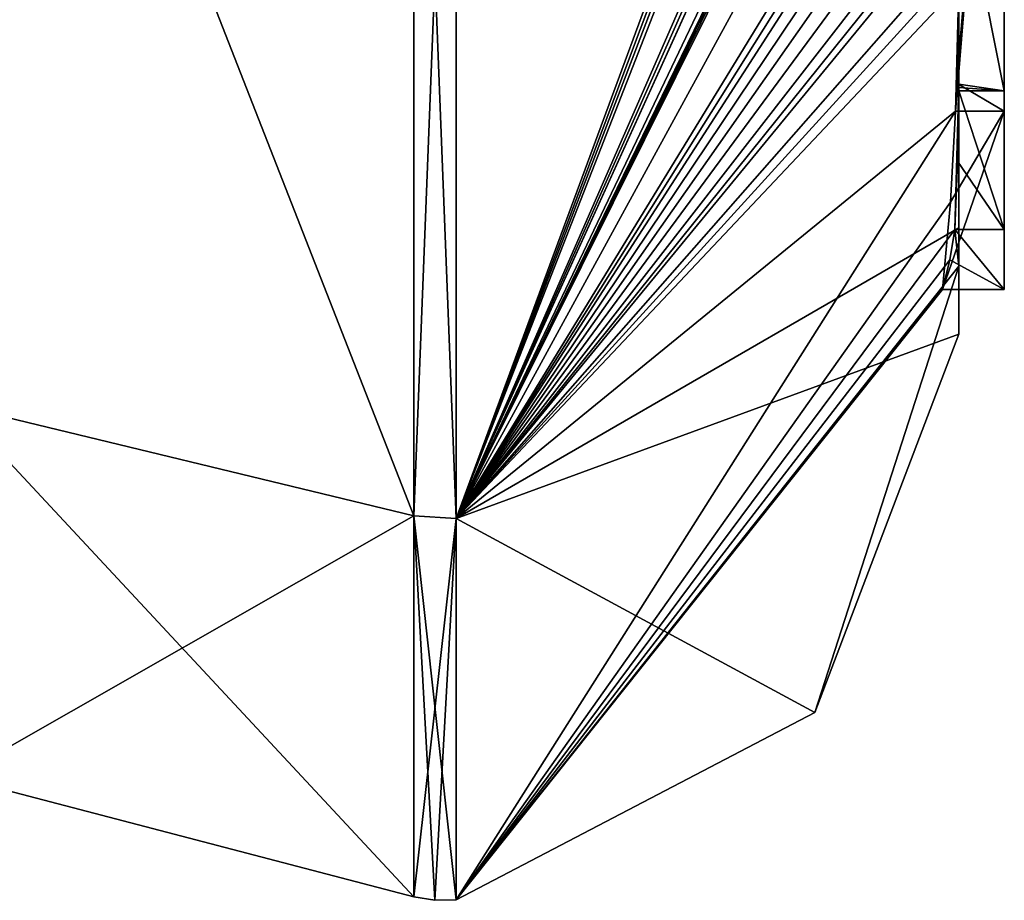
# Model space of a CAD drawing. Extents: x -23 to 700, y -1800 to 0.
# Tile 83 of 196: x 690.28 to 694.6, y -1793.98 to -1790.12. Entities that reach past the tile are written whole.
import ezdxf

# ---------------------------------------------------------------- set-up
doc = ezdxf.new("R2010")
doc.units = 0
doc.header["$LTSCALE"] = 21.316181
for name, color, linetype in [('1261', 7, 'CONTINUOUS'), ('1266', 7, 'CONTINUOUS'), ('1267', 7, 'CONTINUOUS'), ('1268', 7, 'CONTINUOUS'), ('1269', 7, 'CONTINUOUS'), ('1272', 7, 'CONTINUOUS'), ('1273', 7, 'CONTINUOUS'), ('1291', 7, 'CONTINUOUS'), ('1304', 7, 'CONTINUOUS'), ('1305', 7, 'CONTINUOUS'), ('1417', 7, 'CONTINUOUS'), ('1425', 7, 'CONTINUOUS'), ('1426', 7, 'CONTINUOUS')]:
    doc.layers.add(name, color=color, linetype=linetype)

msp = doc.modelspace()

# ---------------------------------------------------------------- linework, layer by layer
at = {"layer": '1261', "linetype": 'CONTINUOUS'}
for points in [[(694.4, -1790.2826, 6.7822), (694.4, -1787.9233, 5.4201), (694.4, -1789.9704, 7.5706), (694.4, -1790.2826, 6.7822)], [(694.4, -1789.4289, 5.8867), (694.4, -1790.4027, 6.449), (694.4, -1790.0083, 4.8832), (694.4, -1789.4289, 5.8867)], [(694.4, -1791.0336, -4.2391), (694.4, -1789.7984, -7.9665), (694.4, -1790.4027, 6.449), (694.4, -1791.0336, -4.2391)], [(694.4, -1790.4027, 6.449), (694.4, -1789.7984, -7.9665), (694.4, -1790.1, -0.0124), (694.4, -1790.4027, 6.449)], [(694.4, -1790.0083, 4.8832), (694.4, -1790.4027, 6.449), (694.4, -1790.0213, 1.6862), (694.4, -1790.0083, 4.8832)], [(694.4, -1790.0213, 1.6862), (694.4, -1790.4027, 6.449), (694.4, -1790.1, -0.0124), (694.4, -1790.0213, 1.6862)], [(694.4, -1791.2014, 3.4001), (694.4, -1791.0336, -4.2391), (694.4, -1790.4027, 6.449), (694.4, -1791.2014, 3.4001)], [(694.4, -1791.5), (694.4, -1791.0336, -4.2391), (694.4, -1791.2014, 3.4001), (694.4, -1791.5)]]:
    msp.add_3dface(points, dxfattribs=at)
at = {"layer": '1266', "linetype": 'CONTINUOUS'}
for points in [[(694.3429, -1786.5961, 13.7189), (694.3341, -1786.5125, 13.8636), (692.1949, -1792.3092, 8.4124), (694.3429, -1786.5961, 13.7189)], [(692.1949, -1792.3092, 8.4124), (694.3341, -1786.5125, 13.8636), (692.1949, -1787.544, 15.544), (692.1949, -1792.3092, 8.4124)], [(694.3508, -1786.6805, 13.5727), (694.3429, -1786.5961, 13.7189), (692.1949, -1792.3092, 8.4124), (694.3508, -1786.6805, 13.5727)], [(694.4, -1786.6649, 12.8527), (694.3508, -1786.6805, 13.5727), (692.1949, -1792.3092, 8.4124), (694.4, -1786.6649, 12.8527)], [(694.3867, -1787.2981, 12.5029), (694.4, -1786.6649, 12.8527), (692.1949, -1792.3092, 8.4124), (694.3867, -1787.2981, 12.5029)], [(694.3893, -1787.3819, 12.3577), (694.3867, -1787.2981, 12.5029), (692.1949, -1792.3092, 8.4124), (694.3893, -1787.3819, 12.3577)], [(694.3915, -1787.4661, 12.212), (694.3893, -1787.3819, 12.3577), (692.1949, -1792.3092, 8.4124), (694.3915, -1787.4661, 12.212)], [(694.4, -1787.4432, 11.9061), (694.3915, -1787.4661, 12.212), (692.1949, -1792.3092, 8.4124), (694.4, -1787.4432, 11.9061)], [(694.3958, -1787.6968, 11.8124), (694.4, -1787.4432, 11.9061), (692.1949, -1792.3092, 8.4124), (694.3958, -1787.6968, 11.8124)], [(694.3969, -1787.787, 11.656), (694.3958, -1787.6968, 11.8124), (692.1949, -1792.3092, 8.4124), (694.3969, -1787.787, 11.656)], [(694.3978, -1787.8775, 11.4994), (694.3969, -1787.787, 11.656), (692.1949, -1792.3092, 8.4124), (694.3978, -1787.8775, 11.4994)], [(694.4, -1788.2671, 10.7532), (694.4, -1787.8058, 11.4205), (692.1949, -1792.3092, 8.4124), (694.4, -1788.2671, 10.7532)], [(694.4, -1787.8058, 11.4205), (694.3995, -1787.8416, 11.46), (692.1949, -1792.3092, 8.4124), (694.4, -1787.8058, 11.4205)], [(694.3995, -1787.8416, 11.46), (694.3978, -1787.8775, 11.4994), (692.1949, -1792.3092, 8.4124), (694.3995, -1787.8416, 11.46)], [(694.4, -1788.7017, 10.0683), (694.4, -1788.2671, 10.7532), (692.1949, -1792.3092, 8.4124), (694.4, -1788.7017, 10.0683)], [(694.4, -1788.7949, 9.9103), (694.4, -1788.7017, 10.0683), (692.1949, -1792.3092, 8.4124), (694.4, -1788.7949, 9.9103)], [(694.4, -1788.8863, 9.752), (694.4, -1788.7949, 9.9103), (692.1949, -1792.3092, 8.4124), (694.4, -1788.8863, 9.752)], [(694.4, -1789.024, 9.5097), (694.4, -1788.8863, 9.752), (692.1949, -1792.3092, 8.4124), (694.4, -1789.024, 9.5097)], [(694.4, -1789.1649, 9.2696), (694.4, -1789.024, 9.5097), (692.1949, -1792.3092, 8.4124), (694.4, -1789.1649, 9.2696)], [(694.3999, -1789.3164, 9.0071), (694.4, -1789.1649, 9.2696), (692.1949, -1792.3092, 8.4124), (694.3999, -1789.3164, 9.0071)], [(694.3998, -1789.4678, 8.7448), (694.3999, -1789.3164, 9.0071), (692.1949, -1792.3092, 8.4124), (694.3998, -1789.4678, 8.7448)], [(694.3998, -1789.5639, 8.5462), (694.3998, -1789.4678, 8.7448), (692.1949, -1792.3092, 8.4124), (694.3998, -1789.5639, 8.5462)], [(694.4, -1789.6238, 8.3457), (694.3998, -1789.5639, 8.5462), (692.1949, -1792.3092, 8.4124), (694.4, -1789.6238, 8.3457)], [(694.4, -1789.9704, 7.5706), (694.4, -1789.6238, 8.3457), (692.1949, -1792.3092, 8.4124), (694.4, -1789.9704, 7.5706)], [(694.3852, -1790.5214, 6.9201), (694.4, -1789.9704, 7.5706), (692.1949, -1792.3092, 8.4124), (694.3852, -1790.5214, 6.9201)], [(694.3963, -1790.4022, 6.8513), (694.4, -1789.9704, 7.5706), (694.3852, -1790.5214, 6.9201), (694.3963, -1790.4022, 6.8513)], [(694.4, -1790.2826, 6.7822), (694.4, -1789.9704, 7.5706), (694.3963, -1790.4022, 6.8513), (694.4, -1790.2826, 6.7822)], [(694.4, -1791.2014, 3.4001), (694.4, -1790.4027, 6.449), (694.3825, -1791.0415, 5.411), (694.4, -1791.2014, 3.4001)], [(694.3825, -1791.0415, 5.411), (694.4, -1790.4027, 6.449), (694.3951, -1790.7404, 5.9326), (694.3825, -1791.0415, 5.411)], [(694.3951, -1790.7404, 5.9326), (694.4, -1790.4027, 6.449), (694.3999, -1790.4176, 6.4575), (694.3951, -1790.7404, 5.9326)], [(694.3998, -1790.4324, 6.4661), (694.3951, -1790.7404, 5.9326), (694.3999, -1790.4176, 6.4575), (694.3998, -1790.4324, 6.4661)], [(694.3645, -1790.9212, 6.2275), (694.3852, -1790.5214, 6.9201), (692.1949, -1793.9825), (694.3645, -1790.9212, 6.2275)], [(692.1949, -1793.9825), (694.3852, -1790.5214, 6.9201), (692.1949, -1792.3092, 8.4124), (692.1949, -1793.9825)], [(694.3293, -1791.3048, 5.563), (694.3645, -1790.9212, 6.2275), (692.1949, -1793.9825), (694.3293, -1791.3048, 5.563)], [(694.4, -1791.2014, 3.4001), (694.3825, -1791.0415, 5.411), (692.1949, -1793.9825), (694.4, -1791.2014, 3.4001)], [(694.3825, -1791.0415, 5.411), (694.3603, -1791.174, 5.4875), (692.1949, -1793.9825), (694.3825, -1791.0415, 5.411)], [(694.3603, -1791.174, 5.4875), (694.3293, -1791.3048, 5.563), (692.1949, -1793.9825), (694.3603, -1791.174, 5.4875)], [(693.7691, -1793.1602), (694.4, -1791.2014, 3.4001), (692.1949, -1793.9825), (693.7691, -1793.1602)], [(694.4, -1791.5), (694.4, -1791.2014, 3.4001), (693.7691, -1793.1602), (694.4, -1791.5)]]:
    msp.add_3dface(points, dxfattribs=at)
at = {"layer": '1267', "linetype": 'CONTINUOUS'}
for points in [[(692.1949, -1792.3092, -8.4124), (692.1949, -1787.544, -15.544), (694.3979, -1789.8875, -8.0179), (692.1949, -1792.3092, -8.4124)], [(694.4, -1789.7984, -7.9665), (694.4, -1791.0336, -4.2391), (692.1949, -1792.3092, -8.4124), (694.4, -1789.7984, -7.9665)], [(694.4, -1789.7984, -7.9665), (692.1949, -1792.3092, -8.4124), (694.3979, -1789.8875, -8.0179), (694.4, -1789.7984, -7.9665)], [(694.4, -1791.0336, -4.2391), (694.4, -1791.5), (692.1949, -1792.3092, -8.4124), (694.4, -1791.0336, -4.2391)], [(694.4, -1791.5), (693.7691, -1793.1602), (692.1949, -1792.3092, -8.4124), (694.4, -1791.5)], [(693.7691, -1793.1602), (692.1949, -1793.9825), (692.1949, -1792.3092, -8.4124), (693.7691, -1793.1602)]]:
    msp.add_3dface(points, dxfattribs=at)
at = {"layer": '1268', "linetype": 'CONTINUOUS'}
for points in [[(690, -1791.8114, -8.2068), (690, -1787.1626, -15.1637), (692.0094, -1792.2974, -8.4075), (690, -1791.8114, -8.2068)], [(692.0094, -1792.2974, -8.4075), (690, -1787.1626, -15.1637), (692.0094, -1787.535, -15.535), (692.0094, -1792.2974, -8.4075)], [(690, -1793.444), (690, -1791.8114, -8.2068), (692.0094, -1793.9698, 0), (690, -1793.444)], [(692.0094, -1793.9698, 0), (690, -1791.8114, -8.2068), (692.0094, -1792.2974, -8.4075), (692.0094, -1793.9698, 0)]]:
    msp.add_3dface(points, dxfattribs=at)
at = {"layer": '1269', "linetype": 'CONTINUOUS'}
for points in [[(690, -1787.1626, 15.1637), (690, -1791.8114, 8.2068), (692.0094, -1792.2974, 8.4075), (690, -1787.1626, 15.1637)], [(692.0094, -1787.535, 15.535), (690, -1787.1626, 15.1637), (692.0094, -1792.2974, 8.4075), (692.0094, -1787.535, 15.535)], [(690, -1791.8114, 8.2068), (690, -1793.444), (692.0094, -1792.2974, 8.4075), (690, -1791.8114, 8.2068)], [(690, -1793.444), (692.0094, -1793.9698, 0), (692.0094, -1792.2974, 8.4075), (690, -1793.444)]]:
    msp.add_3dface(points, dxfattribs=at)
at = {"layer": '1272', "linetype": 'CONTINUOUS'}
for points in [[(692.1949, -1787.544, 15.544), (692.0094, -1787.535, 15.535), (692.0094, -1792.2974, 8.4075), (692.1949, -1787.544, 15.544)], [(692.1949, -1792.3092, 8.4124), (692.1949, -1787.544, 15.544), (692.0094, -1792.2974, 8.4075), (692.1949, -1792.3092, 8.4124)], [(692.0094, -1793.9698, 0), (692.1949, -1792.3092, 8.4124), (692.0094, -1792.2974, 8.4075), (692.0094, -1793.9698, 0)], [(692.1949, -1792.3092, 8.4124), (692.0094, -1793.9698, 0), (692.1016, -1793.9849, 0), (692.1949, -1792.3092, 8.4124)], [(692.1949, -1793.9825), (692.1949, -1792.3092, 8.4124), (692.1016, -1793.9849, 0), (692.1949, -1793.9825)]]:
    msp.add_3dface(points, dxfattribs=at)
at = {"layer": '1273', "linetype": 'CONTINUOUS'}
for points in [[(692.1949, -1787.544, -15.544), (692.1949, -1792.3092, -8.4124), (692.0094, -1787.535, -15.535), (692.1949, -1787.544, -15.544)], [(692.1949, -1792.3092, -8.4124), (692.0094, -1792.2974, -8.4075), (692.0094, -1787.535, -15.535), (692.1949, -1792.3092, -8.4124)], [(692.1949, -1792.3092, -8.4124), (692.1949, -1793.9825), (692.0094, -1792.2974, -8.4075), (692.1949, -1792.3092, -8.4124)], [(692.0094, -1792.2974, -8.4075), (692.1949, -1793.9825), (692.1016, -1793.9849, 0), (692.0094, -1792.2974, -8.4075)], [(692.0094, -1793.9698, 0), (692.0094, -1792.2974, -8.4075), (692.1016, -1793.9849, 0), (692.0094, -1793.9698, 0)]]:
    msp.add_3dface(points, dxfattribs=at)
at = {"layer": '1291', "linetype": 'CONTINUOUS'}
for points in [[(694.6, -1787.9233, 5.4201), (694.6, -1790.5214, 6.9201), (694.6, -1790.4324, 6.4661), (694.6, -1787.9233, 5.4201)], [(694.6, -1789.4289, 5.8867), (694.6, -1787.9233, 5.4201), (694.6, -1790.4324, 6.4661), (694.6, -1789.4289, 5.8867)], [(694.6, -1791.3048, 5.563), (694.6, -1791.0415, 5.411), (694.6, -1790.4324, 6.4661), (694.6, -1791.3048, 5.563)], [(694.6, -1790.5214, 6.9201), (694.6, -1791.3048, 5.563), (694.6, -1790.4324, 6.4661), (694.6, -1790.5214, 6.9201)]]:
    msp.add_3dface(points, dxfattribs=at)
at = {"layer": '1304', "linetype": 'CONTINUOUS'}
for points in [[(694.3951, -1790.7404, 5.9326), (694.3998, -1790.4324, 6.4661), (694.6, -1791.0415, 5.411), (694.3951, -1790.7404, 5.9326)], [(694.6, -1791.0415, 5.411), (694.3998, -1790.4324, 6.4661), (694.6, -1790.4324, 6.4661), (694.6, -1791.0415, 5.411)], [(694.3825, -1791.0415, 5.411), (694.3951, -1790.7404, 5.9326), (694.6, -1791.0415, 5.411), (694.3825, -1791.0415, 5.411)]]:
    msp.add_3dface(points, dxfattribs=at)
at = {"layer": '1305', "linetype": 'CONTINUOUS'}
for points in [[(694.3603, -1791.174, 5.4875), (694.3825, -1791.0415, 5.411), (694.6, -1791.3048, 5.563), (694.3603, -1791.174, 5.4875)], [(694.3825, -1791.0415, 5.411), (694.6, -1791.0415, 5.411), (694.6, -1791.3048, 5.563), (694.3825, -1791.0415, 5.411)], [(694.3293, -1791.3048, 5.563), (694.3603, -1791.174, 5.4875), (694.6, -1791.3048, 5.563), (694.3293, -1791.3048, 5.563)]]:
    msp.add_3dface(points, dxfattribs=at)
at = {"layer": '1417', "linetype": 'CONTINUOUS'}
for points in [[(694.4, -1790.4027, 6.449), (694.4, -1789.4289, 5.8867), (694.6, -1790.4324, 6.4661), (694.4, -1790.4027, 6.449)], [(694.4, -1789.4289, 5.8867), (694.6, -1789.4289, 5.8867), (694.6, -1790.4324, 6.4661), (694.4, -1789.4289, 5.8867)], [(694.3998, -1790.4324, 6.4661), (694.3999, -1790.4176, 6.4575), (694.6, -1790.4324, 6.4661), (694.3998, -1790.4324, 6.4661)], [(694.3999, -1790.4176, 6.4575), (694.4, -1790.4027, 6.449), (694.6, -1790.4324, 6.4661), (694.3999, -1790.4176, 6.4575)]]:
    msp.add_3dface(points, dxfattribs=at)
at = {"layer": '1425', "linetype": 'CONTINUOUS'}
for points in [[(694.4, -1790.2826, 6.7822), (694.3963, -1790.4022, 6.8513), (694.6, -1787.9233, 5.4201), (694.4, -1790.2826, 6.7822)], [(694.3963, -1790.4022, 6.8513), (694.6, -1790.5214, 6.9201), (694.6, -1787.9233, 5.4201), (694.3963, -1790.4022, 6.8513)], [(694.4, -1787.9233, 5.4201), (694.4, -1790.2826, 6.7822), (694.6, -1787.9233, 5.4201), (694.4, -1787.9233, 5.4201)], [(694.3963, -1790.4022, 6.8513), (694.3852, -1790.5214, 6.9201), (694.6, -1790.5214, 6.9201), (694.3963, -1790.4022, 6.8513)]]:
    msp.add_3dface(points, dxfattribs=at)
at = {"layer": '1426', "linetype": 'CONTINUOUS'}
for points in [[(694.3645, -1790.9212, 6.2275), (694.3293, -1791.3048, 5.563), (694.6, -1790.5214, 6.9201), (694.3645, -1790.9212, 6.2275)], [(694.3293, -1791.3048, 5.563), (694.6, -1791.3048, 5.563), (694.6, -1790.5214, 6.9201), (694.3293, -1791.3048, 5.563)], [(694.3852, -1790.5214, 6.9201), (694.3645, -1790.9212, 6.2275), (694.6, -1790.5214, 6.9201), (694.3852, -1790.5214, 6.9201)]]:
    msp.add_3dface(points, dxfattribs=at)

doc.saveas('drawing.dxf')
